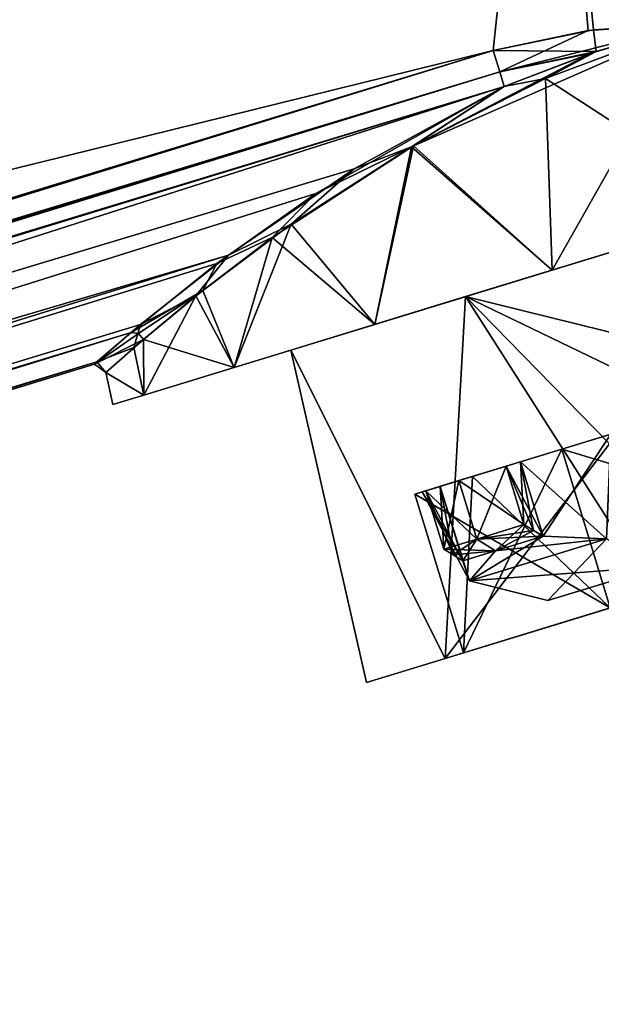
# Model space of a CAD drawing. Header units: millimetres. Extents: x -25 to 235, y -115 to 136.
# Tile 254 of 256: x 202 to 216, y 55 to 78. Entities that reach past the tile are written whole.
import ezdxf

# ---------------------------------------------------------------- set-up
doc = ezdxf.new("R2010")
doc.units = ezdxf.units.MM
doc.header["$LTSCALE"] = 81.481481
for name, color, linetype in [('10', 7, 'CONTINUOUS'), ('11', 7, 'CONTINUOUS'), ('13', 7, 'CONTINUOUS'), ('14', 7, 'CONTINUOUS'), ('15', 7, 'CONTINUOUS'), ('16', 7, 'CONTINUOUS'), ('18', 7, 'CONTINUOUS'), ('19', 7, 'CONTINUOUS'), ('20', 7, 'CONTINUOUS'), ('21', 7, 'CONTINUOUS'), ('22', 7, 'CONTINUOUS'), ('23', 7, 'CONTINUOUS'), ('24', 7, 'CONTINUOUS'), ('25', 7, 'CONTINUOUS'), ('26', 7, 'CONTINUOUS'), ('27', 7, 'CONTINUOUS'), ('34', 7, 'CONTINUOUS'), ('35', 7, 'CONTINUOUS'), ('41', 7, 'CONTINUOUS'), ('42', 7, 'CONTINUOUS'), ('43', 7, 'CONTINUOUS'), ('44', 7, 'CONTINUOUS'), ('53', 7, 'CONTINUOUS'), ('54', 7, 'CONTINUOUS'), ('55', 7, 'CONTINUOUS'), ('56', 7, 'CONTINUOUS'), ('61', 7, 'CONTINUOUS'), ('63', 7, 'CONTINUOUS'), ('8', 7, 'CONTINUOUS'), ('9', 7, 'CONTINUOUS')]:
    doc.layers.add(name, color=color, linetype=linetype)

msp = doc.modelspace()

# ---------------------------------------------------------------- linework, layer by layer
at = {"layer": '10', "linetype": 'CONTINUOUS'}
for points in [[(213.988, 92.397), (23.5, 34.159), (22.203, 33.139, 7.701), (213.988, 92.397)], [(214.161, 91.831, 7.667), (213.988, 92.397), (22.203, 33.139, 7.701), (214.161, 91.831, 7.667)], [(214.161, 91.831, -7.667), (23.5, 34.159), (213.988, 92.397), (214.161, 91.831, -7.667)], [(214.675, 90.148, 15.153), (214.161, 91.831, 7.667), (17.962, 30.007, 15.153), (214.675, 90.148, 15.153)], [(17.962, 30.007, 15.153), (214.161, 91.831, 7.667), (22.203, 33.139, 7.701), (17.962, 30.007, 15.153)], [(22.203, 33.139, -7.7), (23.5, 34.159), (214.161, 91.831, -7.667), (22.203, 33.139, -7.7)], [(214.675, 90.148, -15.153), (22.203, 33.139, -7.7), (214.161, 91.831, -7.667), (214.675, 90.148, -15.153)], [(17.962, 30.007, -15.153), (22.203, 33.139, -7.7), (214.675, 90.148, -15.153), (17.962, 30.007, -15.153)]]:
    msp.add_3dface(points, dxfattribs=at)
at = {"layer": '11', "linetype": 'CONTINUOUS'}
for points in [[(214.954, 89.237, 15.85), (17.35, 28.823, 15.85), (213.691, 77.263, 15.85), (214.954, 89.237, 15.85)], [(216.082, 77.754, 15.85), (214.954, 89.237, 15.85), (213.691, 77.263, 15.85), (216.082, 77.754, 15.85)], [(218.42, 77.901, 15.85), (214.954, 89.237, 15.85), (216.082, 77.754, 15.85), (218.42, 77.901, 15.85)], [(213.691, 77.263, 15.85), (17.35, 28.823, 15.85), (17.35, 17.236, 15.85), (213.691, 77.263, 15.85)]]:
    msp.add_3dface(points, dxfattribs=at)
at = {"layer": '13', "linetype": 'CONTINUOUS'}
for points in [[(214.954, 89.237, -15.85), (219.638, 90.669, -15.074), (218.419, 77.901, -15.85), (214.954, 89.237, -15.85)], [(214.954, 89.237, 15.85), (224.461, 74.894, 15.074), (219.638, 90.669, 15.074), (214.954, 89.237, 15.85)], [(214.954, 89.237, 15.85), (218.42, 77.901, 15.85), (224.461, 74.894, 15.074), (214.954, 89.237, 15.85)]]:
    msp.add_3dface(points, dxfattribs=at)
at = {"layer": '14', "linetype": 'CONTINUOUS'}
for points in [[(218.419, 77.901, -15.85), (215.093, 72.03, -15.074), (211.743, 74.968, -14.099), (218.419, 77.901, -15.85)], [(219.777, 73.462, 15.85), (218.42, 77.901, 15.85), (214.937, 76.6, 15.409), (219.777, 73.462, 15.85)], [(218.419, 77.901, -15.85), (219.777, 73.462, -15.85), (215.093, 72.03, -15.074), (218.419, 77.901, -15.85)], [(214.937, 76.6, 15.409), (211.788, 74.996, 14.125), (215.093, 72.03, 15.074), (214.937, 76.6, 15.409)], [(219.777, 73.462, 15.85), (214.937, 76.6, 15.409), (215.093, 72.03, 15.074), (219.777, 73.462, 15.85)], [(211.788, 74.996, 14.125), (208.42, 72.806, 11.361), (210.868, 70.738, 12.823), (211.788, 74.996, 14.125)], [(211.743, 74.968, -14.099), (210.868, 70.738, -12.823), (208.873, 73.13, -11.852), (211.743, 74.968, -14.099)], [(215.093, 72.03, 15.074), (211.788, 74.996, 14.125), (210.868, 70.738, 12.823), (215.093, 72.03, 15.074)], [(215.093, 72.03, -15.074), (210.868, 70.738, -12.823), (211.743, 74.968, -14.099), (215.093, 72.03, -15.074)], [(208.873, 73.13, -11.852), (207.515, 69.713, -9.316), (206.604, 71.419, -8.782), (208.873, 73.13, -11.852)], [(210.868, 70.738, -12.823), (207.515, 69.713, -9.316), (208.873, 73.13, -11.852), (210.868, 70.738, -12.823)], [(208.42, 72.806, 11.361), (206.766, 71.547, 9.064), (207.515, 69.713, 9.316), (208.42, 72.806, 11.361)], [(210.868, 70.738, 12.823), (208.42, 72.806, 11.361), (207.515, 69.713, 9.316), (210.868, 70.738, 12.823)], [(206.604, 71.419, -8.782), (205.361, 69.055, -4.898), (205.126, 70.185, -5.21), (206.604, 71.419, -8.782)], [(206.766, 71.547, 9.064), (205.352, 70.38, 5.937), (207.515, 69.713, 9.316), (206.766, 71.547, 9.064)], [(207.515, 69.713, -9.316), (205.361, 69.055, -4.898), (206.604, 71.419, -8.782), (207.515, 69.713, -9.316)], [(205.361, 69.055, 4.898), (205.352, 70.38, 5.937), (204.454, 69.594, -1.446), (205.361, 69.055, 4.898)], [(207.515, 69.713, 9.316), (205.352, 70.38, 5.937), (205.361, 69.055, 4.898), (207.515, 69.713, 9.316)], [(205.126, 70.185, -5.21), (205.361, 69.055, -4.898), (204.454, 69.594, -1.446), (205.126, 70.185, -5.21)], [(204.62, 68.828), (205.361, 69.055, 4.898), (204.454, 69.594, -1.446), (204.62, 68.828)], [(205.361, 69.055, -4.898), (204.62, 68.828), (204.454, 69.594, -1.446), (205.361, 69.055, -4.898)]]:
    msp.add_3dface(points, dxfattribs=at)
at = {"layer": '15', "linetype": 'CONTINUOUS'}
for points in [[(215.093, 72.03, -15.074), (219.777, 73.462, -15.85), (213.032, 71.4, -9.708), (215.093, 72.03, -15.074)], [(213.032, 71.4, -9.708), (219.777, 73.462, -15.85), (219.777, 73.462, -12), (213.032, 71.4, -9.708)], [(219.777, 73.462, 12), (215.093, 72.03, 15.074), (213.032, 71.4, 9.708), (219.777, 73.462, 12)], [(219.777, 73.462, 15.85), (215.093, 72.03, 15.074), (219.777, 73.462, 12), (219.777, 73.462, 15.85)], [(215.093, 72.03, 15.074), (210.868, 70.738, 12.823), (213.032, 71.4, 9.708), (215.093, 72.03, 15.074)], [(210.868, 70.738, -12.823), (215.093, 72.03, -15.074), (213.032, 71.4, -9.708), (210.868, 70.738, -12.823)], [(213.032, 71.4, 9.708), (210.868, 70.738, 12.823), (208.863, 70.125, 3.708), (213.032, 71.4, 9.708)], [(208.863, 70.125, -3.708), (210.868, 70.738, -12.823), (213.032, 71.4, -9.708), (208.863, 70.125, -3.708)], [(210.868, 70.738, 12.823), (207.515, 69.713, 9.316), (208.863, 70.125, 3.708), (210.868, 70.738, 12.823)], [(207.515, 69.713, -9.316), (210.868, 70.738, -12.823), (208.863, 70.125, -3.708), (207.515, 69.713, -9.316)], [(207.515, 69.713, 9.316), (207.515, 69.713, -9.316), (208.863, 70.125, -3.708), (207.515, 69.713, 9.316)], [(208.863, 70.125, 3.708), (207.515, 69.713, 9.316), (208.863, 70.125, -3.708), (208.863, 70.125, 3.708)], [(207.515, 69.713, 9.316), (205.361, 69.055, 4.898), (207.515, 69.713, -9.316), (207.515, 69.713, 9.316)], [(205.361, 69.055, 4.898), (205.361, 69.055, -4.898), (207.515, 69.713, -9.316), (205.361, 69.055, 4.898)], [(205.361, 69.055, 4.898), (204.62, 68.828), (205.361, 69.055, -4.898), (205.361, 69.055, 4.898)]]:
    msp.add_3dface(points, dxfattribs=at)
at = {"layer": '16', "linetype": 'CONTINUOUS'}
for points in [[(214.675, 90.148, 15.153), (17.962, 30.007, 15.153), (17.703, 29.764, 15.455), (214.675, 90.148, 15.153)], [(214.675, 90.148, 15.153), (17.703, 29.764, 15.455), (214.781, 89.801, 15.657), (214.675, 90.148, 15.153)], [(17.35, 28.823, 15.85), (214.954, 89.237, 15.85), (214.781, 89.801, 15.657), (17.35, 28.823, 15.85)], [(17.51, 29.465, 15.674), (17.35, 28.823, 15.85), (214.781, 89.801, 15.657), (17.51, 29.465, 15.674)], [(17.703, 29.764, 15.455), (17.51, 29.465, 15.674), (214.781, 89.801, 15.657), (17.703, 29.764, 15.455)]]:
    msp.add_3dface(points, dxfattribs=at)
at = {"layer": '18', "linetype": 'CONTINUOUS'}
for points in [[(17.962, 30.007, -15.153), (214.675, 90.148, -15.153), (214.781, 89.801, -15.657), (17.962, 30.007, -15.153)], [(214.781, 89.801, -15.657), (214.954, 89.237, -15.85), (17.509, 29.464, -15.674), (214.781, 89.801, -15.657)], [(17.703, 29.763, -15.456), (214.781, 89.801, -15.657), (17.509, 29.464, -15.674), (17.703, 29.763, -15.456)], [(17.962, 30.007, -15.153), (214.781, 89.801, -15.657), (17.703, 29.763, -15.456), (17.962, 30.007, -15.153)], [(214.954, 89.237, -15.85), (17.35, 28.823, -15.85), (17.509, 29.464, -15.674), (214.954, 89.237, -15.85)]]:
    msp.add_3dface(points, dxfattribs=at)
at = {"layer": '19', "linetype": 'CONTINUOUS'}
for points in [[(213.691, 77.263, 15.85), (17.35, 17.236, 15.85), (17.493, 16.716, 15.692), (213.691, 77.263, 15.85)], [(213.691, 77.263, 15.85), (17.493, 16.716, 15.692), (213.846, 76.756, 15.698), (213.691, 77.263, 15.85)], [(17.493, 16.716, 15.692), (17.848, 16.448, 15.287), (213.846, 76.756, 15.698), (17.493, 16.716, 15.692)], [(17.848, 16.448, 15.287), (213.954, 76.403, 15.287), (213.846, 76.756, 15.698), (17.848, 16.448, 15.287)]]:
    msp.add_3dface(points, dxfattribs=at)
at = {"layer": '20', "linetype": 'CONTINUOUS'}
for points in [[(17.35, 17.236, -15.85), (213.691, 77.263, -15.85), (213.846, 76.756, -15.698), (17.35, 17.236, -15.85)], [(17.498, 16.708, -15.686), (17.35, 17.236, -15.85), (213.846, 76.756, -15.698), (17.498, 16.708, -15.686)], [(213.954, 76.403, -15.287), (17.498, 16.708, -15.686), (213.846, 76.756, -15.698), (213.954, 76.403, -15.287)], [(213.954, 76.403, -15.287), (17.848, 16.448, -15.287), (17.498, 16.708, -15.686), (213.954, 76.403, -15.287)]]:
    msp.add_3dface(points, dxfattribs=at)
at = {"layer": '21', "linetype": 'CONTINUOUS'}
for points in [[(214.937, 76.6, 15.409), (218.42, 77.901, 15.85), (216.144, 77.243, 15.707), (214.937, 76.6, 15.409)], [(213.954, 76.403, 15.287), (214.937, 76.6, 15.409), (216.144, 77.243, 15.707), (213.954, 76.403, 15.287)], [(213.954, 76.403, 15.287), (211.788, 74.996, 14.125), (214.937, 76.6, 15.409), (213.954, 76.403, 15.287)], [(213.954, 76.403, 15.287), (209.459, 73.856, 12.719), (211.788, 74.996, 14.125), (213.954, 76.403, 15.287)], [(209.459, 73.856, 12.719), (208.42, 72.806, 11.361), (211.788, 74.996, 14.125), (209.459, 73.856, 12.719)], [(209.459, 73.856, 12.719), (207.104, 72.186, 10.085), (208.42, 72.806, 11.361), (209.459, 73.856, 12.719)], [(207.104, 72.186, 10.085), (206.766, 71.547, 9.064), (208.42, 72.806, 11.361), (207.104, 72.186, 10.085)], [(207.104, 72.186, 10.085), (205.058, 70.547, 5.988), (206.766, 71.547, 9.064), (207.104, 72.186, 10.085)], [(206.766, 71.547, 9.064), (205.058, 70.547, 5.988), (205.233, 70.52, 5.937), (206.766, 71.547, 9.064)], [(205.352, 70.38, 5.937), (206.766, 71.547, 9.064), (205.233, 70.52, 5.937), (205.352, 70.38, 5.937)]]:
    msp.add_3dface(points, dxfattribs=at)
at = {"layer": '22', "linetype": 'CONTINUOUS'}
for points in [[(218.419, 77.901, -15.85), (211.743, 74.968, -14.099), (216.024, 77.202, -15.691), (218.419, 77.901, -15.85)], [(211.743, 74.968, -14.099), (213.954, 76.403, -15.287), (216.024, 77.202, -15.691), (211.743, 74.968, -14.099)], [(210.379, 74.445, -13.451), (213.954, 76.403, -15.287), (211.743, 74.968, -14.099), (210.379, 74.445, -13.451)], [(210.379, 74.445, -13.451), (211.743, 74.968, -14.099), (208.873, 73.13, -11.852), (210.379, 74.445, -13.451)], [(207.377, 72.391, -10.463), (210.379, 74.445, -13.451), (208.873, 73.13, -11.852), (207.377, 72.391, -10.463)], [(207.377, 72.391, -10.463), (208.873, 73.13, -11.852), (206.604, 71.419, -8.782), (207.377, 72.391, -10.463)], [(205.285, 70.737, -6.618), (207.377, 72.391, -10.463), (206.604, 71.419, -8.782), (205.285, 70.737, -6.618)], [(205.285, 70.737, -6.618), (206.604, 71.419, -8.782), (205.126, 70.185, -5.21), (205.285, 70.737, -6.618)], [(204.238, 69.843, -2.399), (205.285, 70.737, -6.618), (205.126, 70.185, -5.21), (204.238, 69.843, -2.399)], [(205.058, 70.547, 5.988), (204.182, 69.794, 1.894), (205.233, 70.52, 5.937), (205.058, 70.547, 5.988)], [(204.182, 69.794, 1.894), (205.352, 70.38, 5.937), (205.233, 70.52, 5.937), (204.182, 69.794, 1.894)], [(205.352, 70.38, 5.937), (204.182, 69.794, 1.894), (204.454, 69.594, -1.446), (205.352, 70.38, 5.937)], [(204.238, 69.843, -2.399), (205.126, 70.185, -5.21), (204.454, 69.594, -1.446), (204.238, 69.843, -2.399)], [(204.182, 69.794, 1.894), (204.238, 69.843, -2.399), (204.454, 69.594, -1.446), (204.182, 69.794, 1.894)]]:
    msp.add_3dface(points, dxfattribs=at)
at = {"layer": '23', "linetype": 'CONTINUOUS'}
for points in [[(218.42, 77.901, 15.85), (216.082, 77.754, 15.85), (216.144, 77.243, 15.707), (218.42, 77.901, 15.85)], [(216.082, 77.754, 15.85), (213.691, 77.263, 15.85), (216.144, 77.243, 15.707), (216.082, 77.754, 15.85)], [(213.691, 77.263, 15.85), (213.846, 76.756, 15.698), (216.144, 77.243, 15.707), (213.691, 77.263, 15.85)], [(213.846, 76.756, 15.698), (213.954, 76.403, 15.287), (216.144, 77.243, 15.707), (213.846, 76.756, 15.698)]]:
    msp.add_3dface(points, dxfattribs=at)
at = {"layer": '24', "linetype": 'CONTINUOUS'}
for points in [[(215.955, 77.738, -15.85), (218.419, 77.901, -15.85), (213.846, 76.756, -15.698), (215.955, 77.738, -15.85)], [(213.846, 76.756, -15.698), (218.419, 77.901, -15.85), (216.024, 77.202, -15.691), (213.846, 76.756, -15.698)], [(213.691, 77.263, -15.85), (215.955, 77.738, -15.85), (213.846, 76.756, -15.698), (213.691, 77.263, -15.85)], [(213.954, 76.403, -15.287), (213.846, 76.756, -15.698), (216.024, 77.202, -15.691), (213.954, 76.403, -15.287)]]:
    msp.add_3dface(points, dxfattribs=at)
at = {"layer": '25', "linetype": 'CONTINUOUS'}
for points in [[(215.325, 67.766, 8.15), (218.011, 68.587, 9.582), (216.482, 63.985, 8.151), (215.325, 67.766, 8.15)], [(218.011, 68.587, -9.582), (215.325, 67.766, -8.15), (222.145, 65.716, -10.075), (218.011, 68.587, -9.582)], [(213.194, 67.114, 5.921), (215.325, 67.766, 8.15), (212.982, 62.915, 3.113), (213.194, 67.114, 5.921)], [(212.982, 62.915, 3.113), (215.325, 67.766, 8.15), (216.482, 63.985, 8.151), (212.982, 62.915, 3.113)], [(215.325, 67.766, -8.15), (213.194, 67.114, -5.921), (216.482, 63.985, -8.151), (215.325, 67.766, -8.15)], [(222.145, 65.716, -10.075), (215.325, 67.766, -8.15), (216.482, 63.985, -8.151), (222.145, 65.716, -10.075)], [(211.826, 66.696, 3.113), (213.194, 67.114, 5.921), (212.982, 62.915, 3.113), (211.826, 66.696, 3.113)], [(213.194, 67.114, -5.921), (211.826, 66.696, -3.113), (216.482, 63.985, -8.151), (213.194, 67.114, -5.921)], [(211.826, 66.696, -3.113), (211.826, 66.696, 3.113), (212.982, 62.915, -3.113), (211.826, 66.696, -3.113)], [(212.982, 62.915, -3.113), (211.826, 66.696, 3.113), (212.982, 62.915, 3.113), (212.982, 62.915, -3.113)], [(216.482, 63.985, -8.151), (211.826, 66.696, -3.113), (212.982, 62.915, -3.113), (216.482, 63.985, -8.151)]]:
    msp.add_3dface(points, dxfattribs=at)
at = {"layer": '26', "linetype": 'CONTINUOUS'}
for points in [[(217.559, 64.314, -11), (212.982, 62.915, -3.113), (212.545, 62.781, -6.575), (217.559, 64.314, -11)], [(216.482, 63.985, 8.151), (217.559, 64.314, 11), (212.545, 62.781, 6.575), (216.482, 63.985, 8.151)], [(216.482, 63.985, -8.151), (212.982, 62.915, -3.113), (217.559, 64.314, -11), (216.482, 63.985, -8.151)], [(212.982, 62.915, 3.113), (216.482, 63.985, 8.151), (212.545, 62.781, 6.575), (212.982, 62.915, 3.113)], [(212.982, 62.915, -3.113), (212.982, 62.915, 3.113), (212.545, 62.781, 6.575), (212.982, 62.915, -3.113)], [(212.545, 62.781, -6.575), (212.982, 62.915, -3.113), (212.545, 62.781, 6.575), (212.545, 62.781, -6.575)], [(210.669, 62.208), (212.545, 62.781, -6.575), (212.545, 62.781, 6.575), (210.669, 62.208)]]:
    msp.add_3dface(points, dxfattribs=at)
at = {"layer": '27', "linetype": 'CONTINUOUS'}
for points in [[(219.777, 73.462, 12), (213.032, 71.4, 9.708), (221.01, 69.43, 12), (219.777, 73.462, 12)], [(213.032, 71.4, -9.708), (219.777, 73.462, -12), (216.464, 67.894, -11), (213.032, 71.4, -9.708)], [(213.032, 71.4, 9.708), (208.863, 70.125, 3.708), (212.545, 62.781, 6.575), (213.032, 71.4, 9.708)], [(208.863, 70.125, -3.708), (213.032, 71.4, -9.708), (212.545, 62.781, -6.575), (208.863, 70.125, -3.708)], [(217.559, 64.314, 11), (213.032, 71.4, 9.708), (212.545, 62.781, 6.575), (217.559, 64.314, 11)], [(212.545, 62.781, -6.575), (213.032, 71.4, -9.708), (216.464, 67.894, -11), (212.545, 62.781, -6.575)], [(213.032, 71.4, 9.708), (217.559, 64.314, 11), (216.464, 67.894, 11), (213.032, 71.4, 9.708)], [(221.01, 69.43, 12), (213.032, 71.4, 9.708), (218.678, 68.68, 11.747), (221.01, 69.43, 12)], [(218.678, 68.68, 11.747), (213.032, 71.4, 9.708), (216.464, 67.894, 11), (218.678, 68.68, 11.747)], [(208.863, 70.125, 3.708), (208.863, 70.125, -3.708), (210.669, 62.208), (208.863, 70.125, 3.708)], [(208.863, 70.125, 3.708), (210.669, 62.208), (212.545, 62.781, 6.575), (208.863, 70.125, 3.708)], [(208.863, 70.125, -3.708), (212.545, 62.781, -6.575), (210.669, 62.208), (208.863, 70.125, -3.708)], [(217.559, 64.314, -11), (212.545, 62.781, -6.575), (216.464, 67.894, -11), (217.559, 64.314, -11)]]:
    msp.add_3dface(points, dxfattribs=at)
at = {"layer": '34', "linetype": 'CONTINUOUS'}
for points in [[(214.996, 64.158, -2.37), (217.659, 64.972, -6.204), (214.996, 64.158, 2.37), (214.996, 64.158, -2.37)], [(214.996, 64.158, 2.37), (217.659, 64.972, -6.204), (217.659, 64.972, 6.204), (214.996, 64.158, 2.37)]]:
    msp.add_3dface(points, dxfattribs=at)
at = {"layer": '35', "linetype": 'CONTINUOUS'}
for points in [[(214.339, 67.464, 6.324), (216.394, 65.631, 7.605), (216.495, 68.123, 8.141), (214.339, 67.464, 6.324)], [(214.339, 67.464, -6.324), (216.495, 68.123, -8.141), (214.881, 65.691, -6.324), (214.339, 67.464, -6.324)], [(216.495, 68.123, -8.141), (216.394, 65.631, -7.605), (214.881, 65.691, -6.324), (216.495, 68.123, -8.141)], [(214.881, 65.691, 6.324), (216.394, 65.631, 7.605), (214.339, 67.464, 6.324), (214.881, 65.691, 6.324)], [(212.426, 66.879, -2.86), (213.128, 64.632, 2.905), (212, 66.749), (212.426, 66.879, -2.86)], [(212.426, 66.879, 2.86), (212, 66.749), (212.968, 65.106, 2.86), (212.426, 66.879, 2.86)], [(212.968, 65.106, -2.86), (213.128, 64.632, 2.905), (212.426, 66.879, -2.86), (212.968, 65.106, -2.86)], [(212, 66.749), (213.128, 64.632, 2.905), (212.968, 65.106, 2.86), (212, 66.749)], [(216.394, 65.631, -7.605), (213.128, 64.632, -2.905), (214.881, 65.691, -6.324), (216.394, 65.631, -7.605)], [(214.881, 65.691, -6.324), (213.128, 64.632, -2.905), (213.746, 65.344, -4.7), (214.881, 65.691, -6.324)], [(213.746, 65.344, 4.7), (216.394, 65.631, 7.605), (214.881, 65.691, 6.324), (213.746, 65.344, 4.7)], [(213.128, 64.632, 2.905), (216.394, 65.631, 7.605), (213.746, 65.344, 4.7), (213.128, 64.632, 2.905)], [(212.968, 65.106, 2.86), (213.128, 64.632, 2.905), (213.746, 65.344, 4.7), (212.968, 65.106, 2.86)], [(213.746, 65.344, -4.7), (213.128, 64.632, -2.905), (212.968, 65.106, -2.86), (213.746, 65.344, -4.7)], [(213.128, 64.632, -2.905), (213.128, 64.632, 2.905), (212.968, 65.106, -2.86), (213.128, 64.632, -2.905)]]:
    msp.add_3dface(points, dxfattribs=at)
at = {"layer": '41', "linetype": 'CONTINUOUS'}
for points in [[(212.426, 66.879, 2.86), (212.968, 65.106, 2.86), (212.087, 66.776, 3.065), (212.426, 66.879, 2.86)], [(212.968, 65.106, 2.86), (212.74, 65.246, 2.963), (212.087, 66.776, 3.065), (212.968, 65.106, 2.86)], [(212.512, 65.385, 3.065), (212.087, 66.776, 3.065), (212.74, 65.246, 2.963), (212.512, 65.385, 3.065)]]:
    msp.add_3dface(points, dxfattribs=at)
at = {"layer": '42', "linetype": 'CONTINUOUS'}
for points in [[(214.425, 65.97, 6.529), (214.339, 67.464, 6.324), (214, 67.361, 6.529), (214.425, 65.97, 6.529)], [(214.881, 65.691, 6.324), (214.339, 67.464, 6.324), (214.653, 65.831, 6.427), (214.881, 65.691, 6.324)], [(214.653, 65.831, 6.427), (214.339, 67.464, 6.324), (214.425, 65.97, 6.529), (214.653, 65.831, 6.427)]]:
    msp.add_3dface(points, dxfattribs=at)
at = {"layer": '43', "linetype": 'CONTINUOUS'}
for points in [[(214.653, 65.831, 6.427), (214.425, 65.97, 6.529), (213.298, 65.625, 4.9), (214.653, 65.831, 6.427)], [(214.881, 65.691, 6.324), (214.653, 65.831, 6.427), (213.298, 65.625, 4.9), (214.881, 65.691, 6.324)], [(213.746, 65.344, 4.7), (214.881, 65.691, 6.324), (213.298, 65.625, 4.9), (213.746, 65.344, 4.7)], [(212.512, 65.385, 3.065), (213.746, 65.344, 4.7), (213.298, 65.625, 4.9), (212.512, 65.385, 3.065)], [(213.746, 65.344, 4.7), (212.512, 65.385, 3.065), (212.74, 65.246, 2.963), (213.746, 65.344, 4.7)], [(212.968, 65.106, 2.86), (213.746, 65.344, 4.7), (212.74, 65.246, 2.963), (212.968, 65.106, 2.86)]]:
    msp.add_3dface(points, dxfattribs=at)
at = {"layer": '44', "linetype": 'CONTINUOUS'}
for points in [[(214.425, 65.97, 6.529), (214, 67.361, 6.529), (212.873, 67.016, 4.9), (214.425, 65.97, 6.529)], [(212.087, 66.776, 3.065), (213.298, 65.625, 4.9), (212.873, 67.016, 4.9), (212.087, 66.776, 3.065)], [(213.298, 65.625, 4.9), (214.425, 65.97, 6.529), (212.873, 67.016, 4.9), (213.298, 65.625, 4.9)], [(212.087, 66.776, 3.065), (212.512, 65.385, 3.065), (213.298, 65.625, 4.9), (212.087, 66.776, 3.065)]]:
    msp.add_3dface(points, dxfattribs=at)
at = {"layer": '53', "linetype": 'CONTINUOUS'}
for points in [[(212.512, 65.385, -3.065), (212.426, 66.879, -2.86), (212.087, 66.776, -3.065), (212.512, 65.385, -3.065)], [(212.968, 65.106, -2.86), (212.426, 66.879, -2.86), (212.74, 65.246, -2.963), (212.968, 65.106, -2.86)], [(212.74, 65.246, -2.963), (212.426, 66.879, -2.86), (212.512, 65.385, -3.065), (212.74, 65.246, -2.963)]]:
    msp.add_3dface(points, dxfattribs=at)
at = {"layer": '54', "linetype": 'CONTINUOUS'}
for points in [[(214.339, 67.464, -6.324), (214.881, 65.691, -6.324), (214, 67.361, -6.529), (214.339, 67.464, -6.324)], [(214.881, 65.691, -6.324), (214.653, 65.831, -6.427), (214, 67.361, -6.529), (214.881, 65.691, -6.324)], [(214.425, 65.97, -6.529), (214, 67.361, -6.529), (214.653, 65.831, -6.427), (214.425, 65.97, -6.529)]]:
    msp.add_3dface(points, dxfattribs=at)
at = {"layer": '55', "linetype": 'CONTINUOUS'}
for points in [[(214.425, 65.97, -6.529), (213.746, 65.344, -4.7), (213.298, 65.625, -4.9), (214.425, 65.97, -6.529)], [(213.746, 65.344, -4.7), (214.425, 65.97, -6.529), (214.653, 65.831, -6.427), (213.746, 65.344, -4.7)], [(214.881, 65.691, -6.324), (213.746, 65.344, -4.7), (214.653, 65.831, -6.427), (214.881, 65.691, -6.324)], [(212.74, 65.246, -2.963), (212.512, 65.385, -3.065), (213.298, 65.625, -4.9), (212.74, 65.246, -2.963)], [(212.968, 65.106, -2.86), (212.74, 65.246, -2.963), (213.298, 65.625, -4.9), (212.968, 65.106, -2.86)], [(213.746, 65.344, -4.7), (212.968, 65.106, -2.86), (213.298, 65.625, -4.9), (213.746, 65.344, -4.7)]]:
    msp.add_3dface(points, dxfattribs=at)
at = {"layer": '56', "linetype": 'CONTINUOUS'}
for points in [[(214, 67.361, -6.529), (213.298, 65.625, -4.9), (212.873, 67.016, -4.9), (214, 67.361, -6.529)], [(214, 67.361, -6.529), (214.425, 65.97, -6.529), (213.298, 65.625, -4.9), (214, 67.361, -6.529)], [(212.512, 65.385, -3.065), (212.087, 66.776, -3.065), (212.873, 67.016, -4.9), (212.512, 65.385, -3.065)], [(213.298, 65.625, -4.9), (212.512, 65.385, -3.065), (212.873, 67.016, -4.9), (213.298, 65.625, -4.9)]]:
    msp.add_3dface(points, dxfattribs=at)
at = {"layer": '61', "linetype": 'CONTINUOUS'}
for points in [[(214.996, 64.158, -2.37), (213.128, 64.632, -2.905), (216.394, 65.631, -7.605), (214.996, 64.158, -2.37)], [(217.659, 64.972, 6.204), (216.394, 65.631, 7.605), (213.128, 64.632, 2.905), (217.659, 64.972, 6.204)], [(217.659, 64.972, -6.204), (214.996, 64.158, -2.37), (216.394, 65.631, -7.605), (217.659, 64.972, -6.204)], [(214.996, 64.158, 2.37), (217.659, 64.972, 6.204), (213.128, 64.632, 2.905), (214.996, 64.158, 2.37)], [(214.996, 64.158, -2.37), (214.996, 64.158, 2.37), (213.128, 64.632, -2.905), (214.996, 64.158, -2.37)], [(214.996, 64.158, 2.37), (213.128, 64.632, 2.905), (213.128, 64.632, -2.905), (214.996, 64.158, 2.37)]]:
    msp.add_3dface(points, dxfattribs=at)
at = {"layer": '63', "linetype": 'CONTINUOUS'}
for points in [[(218.011, 68.587, 9.582), (215.325, 67.766, 8.15), (216.495, 68.123, 8.141), (218.011, 68.587, 9.582)], [(215.325, 67.766, -8.15), (218.011, 68.587, -9.582), (216.495, 68.123, -8.141), (215.325, 67.766, -8.15)], [(215.325, 67.766, 8.15), (214.339, 67.464, 6.324), (216.495, 68.123, 8.141), (215.325, 67.766, 8.15)], [(215.325, 67.766, -8.15), (216.495, 68.123, -8.141), (214.339, 67.464, -6.324), (215.325, 67.766, -8.15)], [(215.325, 67.766, 8.15), (213.194, 67.114, 5.921), (214, 67.361, 6.529), (215.325, 67.766, 8.15)], [(213.194, 67.114, -5.921), (215.325, 67.766, -8.15), (214, 67.361, -6.529), (213.194, 67.114, -5.921)], [(214.339, 67.464, 6.324), (215.325, 67.766, 8.15), (214, 67.361, 6.529), (214.339, 67.464, 6.324)], [(215.325, 67.766, -8.15), (214.339, 67.464, -6.324), (214, 67.361, -6.529), (215.325, 67.766, -8.15)], [(214, 67.361, 6.529), (213.194, 67.114, 5.921), (212.873, 67.016, 4.9), (214, 67.361, 6.529)], [(213.194, 67.114, -5.921), (214, 67.361, -6.529), (212.873, 67.016, -4.9), (213.194, 67.114, -5.921)], [(213.194, 67.114, 5.921), (211.826, 66.696, 3.113), (212.873, 67.016, 4.9), (213.194, 67.114, 5.921)], [(211.826, 66.696, -3.113), (213.194, 67.114, -5.921), (212.087, 66.776, -3.065), (211.826, 66.696, -3.113)], [(212.087, 66.776, -3.065), (213.194, 67.114, -5.921), (212.873, 67.016, -4.9), (212.087, 66.776, -3.065)], [(211.826, 66.696, 3.113), (212.087, 66.776, 3.065), (212.873, 67.016, 4.9), (211.826, 66.696, 3.113)], [(212.426, 66.879, -2.86), (212, 66.749), (212.087, 66.776, -3.065), (212.426, 66.879, -2.86)], [(212, 66.749), (212.426, 66.879, 2.86), (212.087, 66.776, 3.065), (212, 66.749)], [(211.826, 66.696, 3.113), (211.826, 66.696, -3.113), (212.087, 66.776, -3.065), (211.826, 66.696, 3.113)], [(211.826, 66.696, 3.113), (212, 66.749), (212.087, 66.776, 3.065), (211.826, 66.696, 3.113)], [(212, 66.749), (211.826, 66.696, 3.113), (212.087, 66.776, -3.065), (212, 66.749)]]:
    msp.add_3dface(points, dxfattribs=at)
at = {"layer": '8', "linetype": 'CONTINUOUS'}
for points in [[(210.379, 74.445, -13.451), (17.848, 16.448, -15.287), (213.954, 76.403, -15.287), (210.379, 74.445, -13.451)], [(17.848, 16.448, 15.287), (22.089, 15.042, 8.019), (213.954, 76.403, 15.287), (17.848, 16.448, 15.287)], [(213.954, 76.403, 15.287), (22.089, 15.042, 8.019), (209.459, 73.856, 12.719), (213.954, 76.403, 15.287)], [(207.377, 72.391, -10.463), (17.848, 16.448, -15.287), (210.379, 74.445, -13.451), (207.377, 72.391, -10.463)], [(209.459, 73.856, 12.719), (22.089, 15.042, 8.019), (207.104, 72.186, 10.085), (209.459, 73.856, 12.719)], [(22.089, 15.042, -8.02), (17.848, 16.448, -15.287), (207.377, 72.391, -10.463), (22.089, 15.042, -8.02)], [(205.285, 70.737, -6.618), (22.089, 15.042, -8.02), (207.377, 72.391, -10.463), (205.285, 70.737, -6.618)], [(207.104, 72.186, 10.085), (22.089, 15.042, 8.019), (205.058, 70.547, 5.988), (207.104, 72.186, 10.085)], [(204.238, 69.843, -2.399), (22.089, 15.042, -8.02), (205.285, 70.737, -6.618), (204.238, 69.843, -2.399)], [(22.089, 15.042, 8.019), (23.5, 14.5), (205.058, 70.547, 5.988), (22.089, 15.042, 8.019)], [(205.058, 70.547, 5.988), (23.5, 14.5), (204.182, 69.794, 1.894), (205.058, 70.547, 5.988)], [(23.5, 14.5), (22.089, 15.042, -8.02), (204.238, 69.843, -2.399), (23.5, 14.5)], [(204.182, 69.794, 1.894), (23.5, 14.5), (204.238, 69.843, -2.399), (204.182, 69.794, 1.894)]]:
    msp.add_3dface(points, dxfattribs=at)
at = {"layer": '9', "linetype": 'CONTINUOUS'}
for points in [[(213.691, 77.263, -15.85), (17.35, 28.823, -15.85), (214.954, 89.237, -15.85), (213.691, 77.263, -15.85)], [(215.955, 77.738, -15.85), (213.691, 77.263, -15.85), (214.954, 89.237, -15.85), (215.955, 77.738, -15.85)], [(218.419, 77.901, -15.85), (215.955, 77.738, -15.85), (214.954, 89.237, -15.85), (218.419, 77.901, -15.85)], [(17.35, 17.236, -15.85), (17.35, 28.823, -15.85), (213.691, 77.263, -15.85), (17.35, 17.236, -15.85)]]:
    msp.add_3dface(points, dxfattribs=at)

doc.saveas('drawing.dxf')
